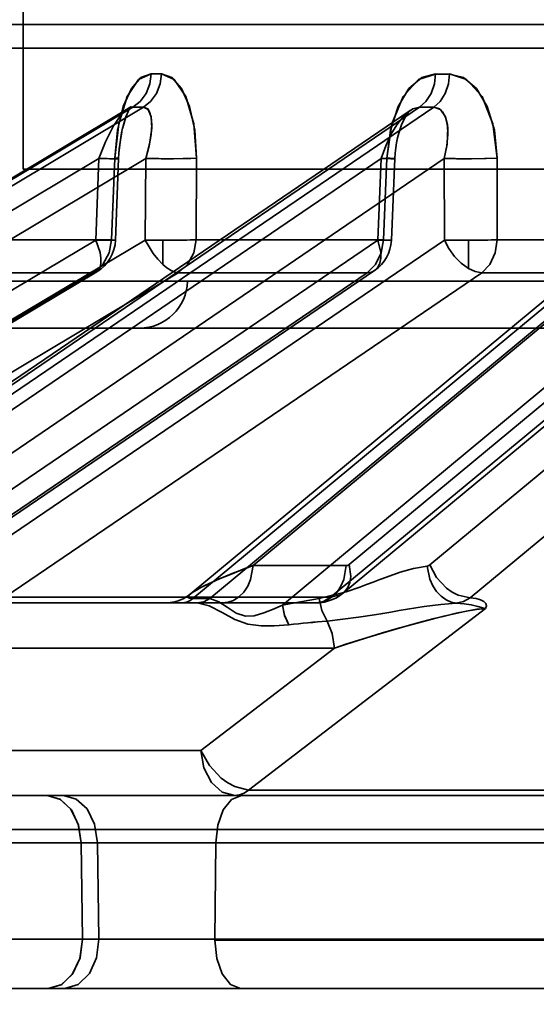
# Model space of a CAD drawing. Header units: millimetres. Extents: x 42175 to 97175, y 10092 to 468192.
# Tile 80 of 256: x 62885 to 62896, y 25519 to 25540. Entities that reach past the tile are written whole.
import ezdxf

# ---------------------------------------------------------------- set-up
doc = ezdxf.new("R2010")
doc.units = ezdxf.units.MM
doc.header["$XCLIPFRAME"] = 2
doc.layers.add('AHU03-3-68634OBJ', color=8, linetype='Continuous')
doc.layers.add('EC-MTR_250-0_7OBJ', color=8, linetype='Continuous')
picture_1 = doc.add_image_def('image1.bmp', size_in_pixel=(951, 911))

msp = doc.modelspace()

# ---------------------------------------------------------------- linework, layer by layer
at = {"layer": 'AHU03-3-68634OBJ', "color": 8, "linetype": 'Continuous', "lineweight": 35, "ltscale": 100}
msp.add_line((63070.242, 25519.827), (62802.242, 25519.827), dxfattribs=at)
at = {"layer": 'EC-MTR_250-0_7OBJ', "color": 8, "linetype": 'Continuous', "lineweight": 35, "ltscale": 100}
for p, q in [((62885.392, 25536.827), (62885.392, 25595.327)), ((62934.09, 25539.827), (62882.272, 25539.827)), ((62934.11, 25539.34), (62881.772, 25539.34)), ((62887.569, 25538.083), (62870.685, 25528.007)), ((62870.766, 25528.028), (62887.668, 25538.115)), ((62870.984, 25528.028), (62887.886, 25538.115)), ((62893.418, 25538.044), (62878.434, 25527.842)), ((62878.638, 25527.917), (62893.615, 25538.115)), ((62878.934, 25527.919), (62893.908, 25538.115)), ((62887.599, 25538.104), (62887.568, 25538.083)), ((62887.617, 25538.119), (62887.598, 25538.103)), ((62888.912, 25527.919), (62901.201, 25538.115)), ((62889.266, 25527.917), (62901.558, 25538.115)), ((62900.867, 25537.973), (62888.856, 25528.009)), ((62893.243, 25537.747), (62893.274, 25537.821)), ((62893.274, 25537.821), (62893.306, 25537.886)), ((62893.306, 25537.886), (62893.336, 25537.939)), ((62893.336, 25537.938), (62893.364, 25537.981)), ((62893.184, 25537.574), (62893.213, 25537.665)), ((62893.213, 25537.665), (62893.243, 25537.748)), ((62893.12, 25537.268), (62893.138, 25537.375)), ((62893.138, 25537.375), (62893.159, 25537.478)), ((62893.159, 25537.477), (62893.185, 25537.575)), ((62893.108, 25537.157), (62893.12, 25537.268)), ((62870.705, 25527.348), (62886.962, 25537.05)), ((62871.676, 25527.348), (62887.933, 25537.05)), ((62879.208, 25527.782), (62892.819, 25537.05)), ((62881.715, 25528.599), (62894.127, 25537.05)), ((62886.962, 25537.05), (62886.897, 25535.357)), ((62887.306, 25535.354), (62887.371, 25537.047)), ((62887.933, 25537.05), (62887.923, 25535.357)), ((62888.989, 25537.057), (62888.979, 25535.364)), ((62888.979, 25535.364), (62888.989, 25537.057)), ((62890.16, 25528.599), (62900.346, 25537.05)), ((62890.769, 25527.782), (62901.939, 25537.05)), ((62892.819, 25537.05), (62892.75, 25535.357)), ((62892.866, 25535.364), (62892.935, 25537.057)), ((62892.935, 25537.057), (62892.866, 25535.364)), ((62893.03, 25535.352), (62893.1, 25537.045)), ((62893.1, 25537.045), (62893.108, 25537.158)), ((62893.1, 25537.045), (62893.108, 25537.157)), ((62894.127, 25537.05), (62894.131, 25535.357)), ((62895.227, 25535.364), (62895.223, 25537.057)), ((62895.227, 25535.364), (62895.223, 25537.057)), ((62885.392, 25536.827), (62987.092, 25536.827)), ((62869.629, 25525.056), (62886.897, 25535.357)), ((62870.655, 25525.056), (62887.923, 25535.357)), ((62882.842, 25528.614), (62892.75, 25535.357)), ((62884.235, 25528.622), (62894.131, 25535.357)), ((62887.225, 25535.364), (62884.547, 25535.364)), ((62888.287, 25534.851), (62888.287, 25535.351)), ((62892.866, 25535.364), (62888.979, 25535.364)), ((62892.152, 25528.622), (62900.274, 25535.357)), ((62893.826, 25528.614), (62901.957, 25535.357)), ((62894.627, 25534.769), (62894.627, 25535.351)), ((62900.175, 25535.364), (62895.227, 25535.364)), ((62882.773, 25527.981), (62892.681, 25534.723)), ((62892.036, 25528.034), (62900.157, 25534.769)), ((62869.572, 25524.376), (62886.841, 25534.677)), ((62869.649, 25524.397), (62886.917, 25534.698)), ((62871.343, 25524.376), (62888.609, 25534.677)), ((62882.618, 25527.934), (62892.527, 25534.677)), ((62886.841, 25534.677), (62884.143, 25534.677)), ((62885.012, 25527.942), (62894.906, 25534.677)), ((62892.527, 25534.677), (62888.609, 25534.677)), ((62891.769, 25527.942), (62899.893, 25534.677)), ((62894.663, 25527.934), (62902.792, 25534.677)), ((62899.893, 25534.677), (62894.906, 25534.677)), ((62888.8, 25534.501), (62883.919, 25534.501)), ((62888.8, 25534.501), (62983.683, 25534.501)), ((62884.919, 25533.527), (62934.255, 25533.527)), ((62892.094, 25528.599), (62890.16, 25528.599)), ((62888.859, 25528.01), (62888.786, 25527.956)), ((62888.675, 25527.827), (62878.646, 25527.827)), ((62891.769, 25527.942), (62885.012, 25527.942)), ((62888.443, 25527.832), (62888.35, 25527.827)), ((62888.535, 25527.849), (62888.443, 25527.832)), ((62888.625, 25527.875), (62888.534, 25527.848)), ((62888.709, 25527.912), (62888.623, 25527.875)), ((62888.964, 25527.827), (62888.675, 25527.827)), ((62888.788, 25527.957), (62888.708, 25527.911)), ((62889.2, 25527.919), (62888.912, 25527.919)), ((62891.467, 25527.827), (62888.964, 25527.827)), ((62891.808, 25527.896), (62891.888, 25527.934)), ((62890.066, 25523.942), (62894.983, 25527.712)), ((62891.848, 25526.889), (62884.306, 25526.89)), ((62891.848, 25526.889), (62889.075, 25524.765)), ((62889.075, 25524.765), (62891.848, 25526.889)), ((62889.075, 25524.765), (62884.528, 25524.765)), ((62899.229, 25523.942), (62890.066, 25523.942)), ((62880.91, 25523.827), (62885.887, 25523.827)), ((62885.887, 25523.827), (62886.227, 25523.827)), ((62886.227, 25523.827), (62899.887, 25523.827)), ((63003.375, 25523.127), (62876.855, 25523.127)), ((62880.378, 25522.845), (62927.399, 25522.845)), ((62886.618, 25520.845), (62886.594, 25522.845)), ((62886.934, 25522.845), (62886.959, 25520.845)), ((62889.37, 25520.845), (62889.389, 25522.845)), ((62889.37, 25520.845), (62879.81, 25520.845)), ((62921.841, 25520.845), (62889.37, 25520.845)), ((62921.841, 25520.827), (62889.37, 25520.827)), ((62860.836, 25519.827), (62885.911, 25519.827)), ((62886.252, 25519.827), (62885.911, 25519.827)), ((62886.252, 25519.827), (62926.012, 25519.827))]:
    msp.add_line(p, q, dxfattribs=at)
at = {"layer": 'EC-MTR_250-0_7OBJ', "color": 8, "linetype": 'Continuous', "lineweight": 35, "ltscale": 100, "flags": 128}
for points in [[(62887.289, 25537.057), (62887.348, 25537.637), (62887.468, 25538.127), (62887.637, 25538.5), (62887.835, 25538.727), (62888.046, 25538.802)], [(62888.046, 25538.802), (62887.786, 25538.686), (62887.548, 25538.332), (62887.373, 25537.768), (62887.289, 25537.057)], [(62887.668, 25538.115), (62887.818, 25538.234), (62887.94, 25538.4), (62888.018, 25538.597), (62888.046, 25538.802)], [(62887.886, 25538.115), (62888.035, 25538.234), (62888.155, 25538.4), (62888.233, 25538.597), (62888.261, 25538.802)], [(62888.261, 25538.802), (62888.525, 25538.686), (62888.763, 25538.332), (62888.93, 25537.768), (62888.989, 25537.057)], [(62888.989, 25537.057), (62888.951, 25537.637), (62888.842, 25538.127), (62888.675, 25538.5), (62888.475, 25538.727), (62888.261, 25538.802)], [(62892.935, 25537.057), (62893.01, 25537.637), (62893.169, 25538.127), (62893.395, 25538.5), (62893.663, 25538.727), (62893.948, 25538.802)], [(62893.947, 25538.801), (62893.596, 25538.686), (62893.276, 25538.332), (62893.042, 25537.768), (62892.935, 25537.057)], [(62893.948, 25538.802), (62893.922, 25538.597), (62893.854, 25538.4), (62893.747, 25538.234), (62893.615, 25538.115)], [(62893.908, 25538.115), (62894.039, 25538.234), (62894.144, 25538.4), (62894.212, 25538.597), (62894.237, 25538.802)], [(62894.237, 25538.802), (62894.592, 25538.686), (62894.912, 25538.332), (62895.138, 25537.768), (62895.223, 25537.057)], [(62895.223, 25537.057), (62895.168, 25537.637), (62895.017, 25538.127), (62894.793, 25538.5), (62894.524, 25538.727), (62894.237, 25538.801)], [(62886.962, 25537.05), (62887.097, 25537.397), (62887.264, 25537.723), (62887.419, 25537.946), (62887.569, 25538.083)], [(62887.454, 25537.673), (62887.476, 25537.761), (62887.499, 25537.839), (62887.522, 25537.91), (62887.546, 25537.972), (62887.568, 25538.026), (62887.589, 25538.068), (62887.607, 25538.099), (62887.619, 25538.118), (62887.625, 25538.127), (62887.617, 25538.118)], [(62887.472, 25537.746), (62887.492, 25537.816), (62887.512, 25537.881), (62887.533, 25537.941), (62887.554, 25537.993), (62887.574, 25538.038), (62887.592, 25538.074), (62887.608, 25538.101)], [(62887.569, 25538.083), (62887.603, 25538.101), (62887.636, 25538.111), (62887.668, 25538.115)], [(62887.933, 25537.05), (62888.004, 25537.314), (62888.045, 25537.546), (62888.059, 25537.747), (62888.047, 25537.908), (62888.014, 25538.019), (62887.974, 25538.079), (62887.886, 25538.115)], [(62887.933, 25537.05), (62888.019, 25537.385), (62888.057, 25537.679), (62888.046, 25537.913), (62887.986, 25538.063), (62887.886, 25538.115)], [(62892.819, 25537.05), (62892.913, 25537.314), (62893.022, 25537.546), (62893.141, 25537.747), (62893.266, 25537.908), (62893.383, 25538.019), (62893.477, 25538.079), (62893.615, 25538.115)], [(62893.363, 25537.981), (62893.387, 25538.012), (62893.405, 25538.033), (62893.417, 25538.043)], [(62894.127, 25537.05), (62894.182, 25537.314), (62894.203, 25537.546), (62894.193, 25537.747), (62894.153, 25537.908), (62894.094, 25538.019), (62894.031, 25538.079), (62893.908, 25538.115)], [(62894.127, 25537.05), (62894.187, 25537.347), (62894.199, 25537.692), (62894.151, 25537.913), (62894.047, 25538.067), (62893.908, 25538.115)], [(62887.371, 25537.047), (62887.377, 25537.162), (62887.387, 25537.275), (62887.4, 25537.382), (62887.416, 25537.485), (62887.434, 25537.583), (62887.454, 25537.675)], [(62887.377, 25537.151), (62887.385, 25537.249), (62887.395, 25537.342), (62887.407, 25537.431), (62887.421, 25537.516), (62887.437, 25537.596)], [(62886.962, 25537.05), (62887.079, 25537.047), (62887.134, 25537.045), (62887.185, 25537.044), (62887.232, 25537.044), (62887.273, 25537.043), (62887.307, 25537.043), (62887.335, 25537.044), (62887.355, 25537.044), (62887.367, 25537.045), (62887.357, 25537.05), (62887.34, 25537.052), (62887.317, 25537.054), (62887.289, 25537.057)], [(62886.962, 25537.05), (62887.043, 25537.047), (62887.121, 25537.046), (62887.192, 25537.044), (62887.254, 25537.044), (62887.281, 25537.043), (62887.304, 25537.043), (62887.325, 25537.044), (62887.341, 25537.044), (62887.354, 25537.044), (62887.369, 25537.046)], [(62887.292, 25537.056), (62887.258, 25536.21), (62887.225, 25535.364)], [(62887.371, 25537.047), (62887.358, 25537.05), (62887.337, 25537.052), (62887.323, 25537.054), (62887.289, 25537.057)], [(62888.297, 25537.044), (62888.51, 25537.044), (62888.708, 25537.046), (62888.872, 25537.051), (62888.989, 25537.057)], [(62893.1, 25537.045), (62893.088, 25537.044), (62893.068, 25537.043), (62893.055, 25537.044), (62893.039, 25537.044), (62893.021, 25537.044), (62892.979, 25537.045), (62892.931, 25537.046), (62892.877, 25537.048), (62892.819, 25537.05)], [(62892.935, 25537.057), (62892.97, 25537.055), (62893.002, 25537.053), (62893.031, 25537.051), (62893.055, 25537.049), (62893.074, 25537.048), (62893.088, 25537.046), (62893.099, 25537.045)], [(62895.223, 25537.057), (62894.995, 25537.048), (62894.695, 25537.044), (62894.384, 25537.044), (62894.127, 25537.05)], [(62894.127, 25537.05), (62894.351, 25537.045), (62894.622, 25537.043)], [(62894.622, 25537.043), (62894.964, 25537.048), (62895.223, 25537.057)], [(62887.225, 25535.364), (62887.174, 25535.088), (62887.04, 25534.849), (62886.841, 25534.677)], [(62886.841, 25534.677), (62886.905, 25534.692), (62886.955, 25534.731), (62886.989, 25534.794), (62887.005, 25534.878), (62887.004, 25534.981), (62886.985, 25535.097), (62886.897, 25535.357)], [(62887.225, 25535.364), (62887.304, 25535.355), (62887.27, 25535.351), (62887.128, 25535.352), (62886.897, 25535.357)], [(62888.287, 25534.851), (62888.186, 25534.956), (62888.089, 25535.079), (62887.923, 25535.357)], [(62888.979, 25535.364), (62888.919, 25535.36), (62888.853, 25535.358), (62888.786, 25535.356), (62888.718, 25535.354), (62888.653, 25535.353), (62888.589, 25535.352), (62888.529, 25535.351), (62888.473, 25535.351), (62888.42, 25535.351), (62888.369, 25535.351), (62888.322, 25535.351), (62888.287, 25535.351)], [(62888.979, 25535.364), (62888.93, 25535.088), (62888.801, 25534.85), (62888.609, 25534.677)], [(62892.866, 25535.364), (62892.821, 25535.088), (62892.703, 25534.849), (62892.527, 25534.677)], [(62892.527, 25534.677), (62892.616, 25534.692), (62892.692, 25534.731), (62892.751, 25534.794), (62892.792, 25534.878), (62892.812, 25534.981), (62892.812, 25535.097), (62892.75, 25535.357)], [(62893.001, 25535.355), (62893.026, 25535.351), (62892.938, 25535.352), (62892.75, 25535.357)], [(62892.866, 25535.364), (62893.001, 25535.355)], [(62894.627, 25534.769), (62894.48, 25534.877), (62894.343, 25535.017), (62894.224, 25535.18), (62894.131, 25535.357)], [(62894.627, 25535.351), (62894.588, 25535.351), (62894.541, 25535.351), (62894.492, 25535.351), (62894.439, 25535.351), (62894.382, 25535.352), (62894.322, 25535.353), (62894.26, 25535.354), (62894.195, 25535.355), (62894.131, 25535.357)], [(62894.627, 25535.351), (62894.662, 25535.351), (62894.706, 25535.351), (62894.753, 25535.352), (62894.803, 25535.352), (62894.856, 25535.353), (62894.912, 25535.354), (62894.972, 25535.355), (62895.034, 25535.357), (62895.099, 25535.359), (62895.163, 25535.361), (62895.227, 25535.364)], [(62895.227, 25535.364), (62895.185, 25535.088), (62895.073, 25534.85), (62894.906, 25534.677)], [(62888.287, 25534.851), (62888.374, 25534.778), (62888.459, 25534.724), (62888.538, 25534.69), (62888.609, 25534.677)], [(62894.627, 25534.769), (62894.771, 25534.702), (62894.906, 25534.677)], [(62890.16, 25528.599), (62889.957, 25528.523), (62889.778, 25528.452), (62889.62, 25528.388), (62889.48, 25528.33), (62889.358, 25528.276), (62889.25, 25528.228), (62889.157, 25528.184), (62889.077, 25528.144), (62889.008, 25528.107), (62888.95, 25528.074), (62888.902, 25528.043), (62888.865, 25528.015)], [(62890.16, 25528.599), (62889.953, 25528.521), (62889.764, 25528.448), (62889.594, 25528.379), (62889.444, 25528.316), (62889.313, 25528.258), (62889.197, 25528.204), (62889.075, 25528.143), (62888.984, 25528.093), (62888.922, 25528.056), (62888.881, 25528.028)], [(62889.533, 25527.827), (62889.643, 25527.839), (62889.755, 25527.879), (62889.866, 25527.95), (62889.967, 25528.049), (62890.049, 25528.172), (62890.109, 25528.311), (62890.16, 25528.599)], [(62890.16, 25528.599), (62890.11, 25528.311), (62890.049, 25528.173), (62889.967, 25528.05), (62889.867, 25527.95), (62889.756, 25527.879), (62889.643, 25527.84), (62889.533, 25527.827)], [(62891.467, 25527.827), (62891.579, 25527.84), (62891.693, 25527.881), (62891.804, 25527.952), (62891.903, 25528.052), (62891.984, 25528.174), (62892.044, 25528.312), (62892.094, 25528.599)], [(62893.774, 25528.59), (62893.49, 25528.541), (62893.209, 25528.461), (62892.929, 25528.362), (62892.79, 25528.309), (62892.651, 25528.257), (62892.512, 25528.205), (62892.373, 25528.154), (62892.093, 25528.059), (62891.53, 25527.919)], [(62891.53, 25527.919), (62892.094, 25528.059), (62892.373, 25528.154), (62892.512, 25528.205), (62892.651, 25528.256), (62892.79, 25528.309), (62892.929, 25528.362), (62893.209, 25528.461), (62893.49, 25528.541), (62893.774, 25528.59)], [(62892.152, 25528.622), (62892.187, 25528.371), (62892.169, 25528.25), (62892.126, 25528.143), (62892.059, 25528.055), (62891.973, 25527.992), (62891.769, 25527.942)], [(62892.124, 25528.605), (62892.094, 25528.599)], [(62892.152, 25528.622), (62892.124, 25528.605)], [(62893.774, 25528.591), (62893.792, 25528.595), (62893.809, 25528.603), (62893.826, 25528.614)], [(62894.377, 25527.823), (62894.272, 25527.844), (62894.165, 25527.89), (62894.062, 25527.964), (62893.969, 25528.063), (62893.891, 25528.183), (62893.831, 25528.316), (62893.774, 25528.591)], [(62893.826, 25528.614), (62893.966, 25528.354), (62894.172, 25528.135), (62894.292, 25528.051), (62894.416, 25527.988), (62894.663, 25527.934)], [(62888.865, 25528.015), (62888.837, 25527.991), (62888.819, 25527.97), (62888.812, 25527.952), (62888.817, 25527.937), (62888.836, 25527.927), (62888.868, 25527.921), (62888.912, 25527.919)], [(62888.826, 25527.978), (62888.816, 25527.947), (62888.838, 25527.928)], [(62888.855, 25528.007), (62888.826, 25527.978)], [(62888.881, 25528.028), (62888.855, 25528.007)], [(62891.467, 25527.827), (62891.553, 25527.831), (62891.64, 25527.844), (62891.725, 25527.866), (62891.808, 25527.896), (62891.888, 25527.934), (62891.964, 25527.981), (62892.036, 25528.034)], [(62888.675, 25527.827), (62888.736, 25527.833), (62888.797, 25527.85), (62888.856, 25527.879), (62888.912, 25527.919)], [(62888.838, 25527.928), (62888.912, 25527.919)], [(62888.964, 25527.827), (62888.977, 25527.827), (62888.99, 25527.827), (62889.002, 25527.826)], [(62889.002, 25527.826), (62889.136, 25527.849), (62889.266, 25527.917)], [(62890.903, 25527.373), (62890.595, 25527.348), (62890.328, 25527.347), (62890.054, 25527.383), (62889.785, 25527.481), (62889.516, 25527.628), (62889.249, 25527.763), (62889.002, 25527.826)], [(62889.2, 25527.919), (62889.223, 25527.919), (62889.245, 25527.918), (62889.266, 25527.917)], [(62889.266, 25527.917), (62889.452, 25527.85), (62889.622, 25527.738), (62889.809, 25527.613), (62890.004, 25527.551), (62890.182, 25527.561), (62890.385, 25527.618), (62890.562, 25527.687), (62890.769, 25527.782)], [(62890.769, 25527.782), (62890.949, 25527.817), (62891.53, 25527.919)], [(62890.769, 25527.782), (62890.815, 25527.567), (62890.903, 25527.373)], [(62890.769, 25527.782), (62890.815, 25527.569), (62890.903, 25527.373)], [(62891.467, 25527.827), (62891.623, 25527.857), (62891.769, 25527.942)], [(62891.696, 25527.449), (62891.585, 25527.67), (62891.53, 25527.919)], [(62891.696, 25527.45), (62892.347, 25527.527), (62892.681, 25527.58), (62892.85, 25527.609), (62893.02, 25527.637), (62893.192, 25527.667), (62893.366, 25527.696), (62893.713, 25527.751), (62894.053, 25527.795), (62894.377, 25527.823)], [(62894.663, 25527.934), (62894.524, 25527.858), (62894.377, 25527.823)], [(62894.377, 25527.823), (62894.538, 25527.81), (62894.686, 25527.787), (62894.823, 25527.754), (62894.9, 25527.73), (62894.983, 25527.712)], [(62894.983, 25527.712), (62894.901, 25527.73), (62894.823, 25527.754), (62894.686, 25527.787), (62894.539, 25527.81), (62894.377, 25527.823)], [(62894.983, 25527.712), (62895.005, 25527.765), (62894.991, 25527.813), (62894.949, 25527.854), (62894.879, 25527.89), (62894.788, 25527.915), (62894.663, 25527.934)], [(62894.983, 25527.712), (62894.793, 25527.692), (62894.583, 25527.654), (62894.366, 25527.608), (62894.118, 25527.551), (62893.903, 25527.497), (62893.67, 25527.436), (62893.388, 25527.359), (62893.127, 25527.285), (62892.848, 25527.203), (62892.491, 25527.095), (62892.079, 25526.966), (62891.848, 25526.889)], [(62891.848, 25526.889), (62892.086, 25526.968), (62892.511, 25527.101), (62892.863, 25527.208), (62893.141, 25527.289), (62893.407, 25527.365), (62893.685, 25527.44), (62893.915, 25527.5), (62894.133, 25527.554), (62894.373, 25527.61), (62894.59, 25527.655), (62894.801, 25527.693), (62894.983, 25527.712)], [(62891.696, 25527.449), (62891.801, 25527.19), (62891.848, 25526.889)], [(62889.075, 25524.765), (62889.253, 25524.454), (62889.499, 25524.192), (62889.639, 25524.091), (62889.783, 25524.014), (62890.066, 25523.942)], [(62890.066, 25523.942), (62889.783, 25524.014), (62889.639, 25524.091), (62889.499, 25524.192), (62889.253, 25524.454), (62889.075, 25524.765)], [(62889.781, 25523.827), (62889.521, 25523.897), (62889.297, 25524.098), (62889.141, 25524.402), (62889.075, 25524.765)], [(62890.066, 25523.942), (62889.976, 25523.879), (62889.88, 25523.84), (62889.781, 25523.827)], [(62889.781, 25523.827), (62889.879, 25523.84), (62889.975, 25523.879), (62890.066, 25523.942)], [(62885.887, 25523.827), (62886.151, 25523.754), (62886.375, 25523.551), (62886.533, 25523.232), (62886.594, 25522.845)], [(62886.593, 25522.845), (62886.538, 25523.217), (62886.39, 25523.53), (62886.162, 25523.748), (62885.887, 25523.827)], [(62886.227, 25523.827), (62886.491, 25523.754), (62886.715, 25523.551), (62886.873, 25523.232), (62886.934, 25522.845)], [(62889.389, 25522.845), (62889.431, 25523.217), (62889.542, 25523.53), (62889.713, 25523.748), (62889.92, 25523.827)], [(62886.618, 25520.845), (62886.57, 25520.462), (62886.424, 25520.138), (62886.193, 25519.91), (62885.911, 25519.827)], [(62885.911, 25519.827), (62886.181, 25519.903), (62886.407, 25520.115), (62886.564, 25520.446), (62886.618, 25520.844)], [(62886.959, 25520.845), (62886.91, 25520.462), (62886.764, 25520.138), (62886.533, 25519.91), (62886.252, 25519.827)], [(62889.37, 25520.827), (62889.41, 25520.449), (62889.52, 25520.131), (62889.692, 25519.908), (62889.901, 25519.827)]]:
    msp.add_lwpolyline(points, dxfattribs=at)
msp.add_lwpolyline([(62887.619, 25538.119), (62887.625, 25538.127)], close=True, dxfattribs=at)
at = {"layer": 'EC-MTR_250-0_7OBJ', "color": 8, "linetype": 'Continuous', "lineweight": 35, "ltscale": 100}
for centre, radius, start, end in [((62888.154, 25561.266), 22.464, 269.7263, 270.2737), ((62888.154, 25561.089), 22.287, 269.7242, 270.2758), ((62894.092, 25579.431), 40.63, 269.7964, 270.2036), ((62894.092, 25579.222), 40.421, 269.7953, 270.2047), ((62887.777, 25561.243), 23.128, 269.7303, 270.2697), ((62887.777, 25561.06), 22.946, 269.7282, 270.2718), ((62893.762, 25579.945), 41.831, 269.7993, 270.2007), ((62893.762, 25579.73), 41.615, 269.7983, 270.2017), ((62888.383, 25553.803), 16.759, 268.4618, 269.706), ((62886.507, 25535.385), 0.8, 300.8173, 357.8037), ((62888.382, 25552.799), 17.448, 268.4925, 269.6876), ((62888.378, 25552.534), 17.183, 268.4832, 269.6967), ((62892.231, 25535.385), 0.8, 304.2372, 357.6409), ((62887.8, 25534.527), 1, 270, 358.5), ((62895.265, 25486.127), 41.476, 94.9365, 96.0362), ((62894.998, 25488.901), 38.69, 94.8969, 96.0758)]:
    msp.add_arc(centre, radius, start, end, dxfattribs=at)

# ---------------------------------------------------------------- pictures from other files: only their frames are drawn
at = {"color": 8, "lineweight": 13}
image = msp.add_image(picture_1, insert=(61504.134, 26425.821), size_in_units=(1986.021, 1904.625), rotation=-90, dxfattribs=at)
image.set_boundary_path([(-0.5, -0.5), (950.5, 910.5)])

doc.saveas('drawing.dxf')
